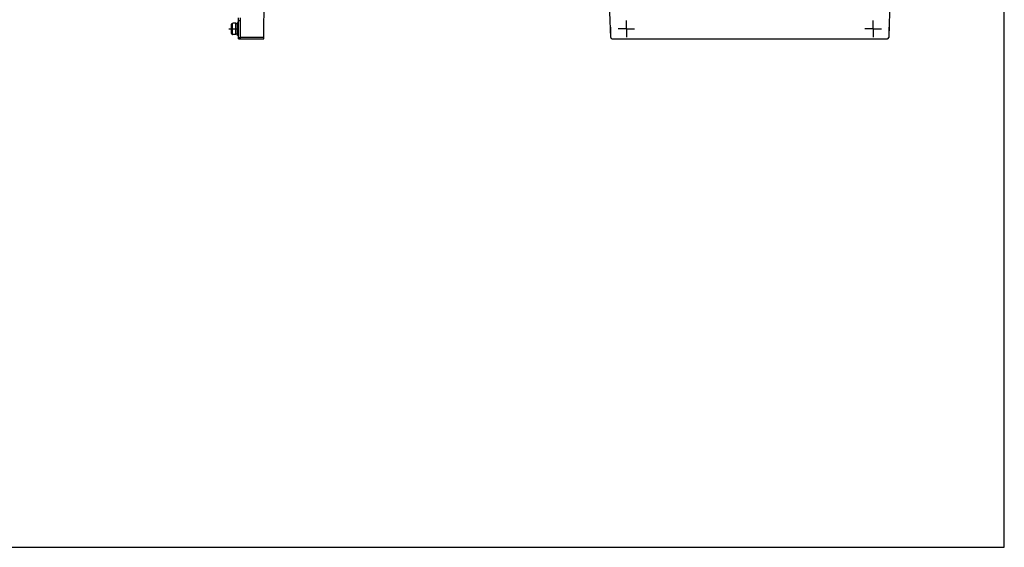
# Model space of a CAD drawing. Header units: millimetres. Extents: x 0 to 1500, y 0 to 1200.
# Tile 28 of 36: x 750 to 1500, y 0 to 402. Entities that reach past the tile are written whole.
import ezdxf

# ---------------------------------------------------------------- set-up
doc = ezdxf.new("R2010")
doc.units = ezdxf.units.MM
doc.header["$LTSCALE"] = 82.5
doc.linetypes.add('CENTER', pattern=[0.6, 0.375, -0.075, 0.075, -0.075])
doc.layers.get('0').update_dxf_attribs({"linetype": 'CONTINUOUS'})
doc.layers.add('002_AXIS', color=7, linetype='CONTINUOUS')
doc.layers.add('00_COMPONENTS', color=7, linetype='CONTINUOUS')

msp = doc.modelspace()

# ---------------------------------------------------------------- linework, layer by layer
at = {"color": 7, "linetype": 'CONTINUOUS'}
for p, q in [((1500, 0), (1500, 1200)), ((0, 0), (1500, 0))]:
    msp.add_line(p, q, dxfattribs=at)
at = {"layer": '002_AXIS', "color": 7, "linetype": 'CENTER'}
for p, q in [((1212.13, 394.7), (1212.13, 401)), ((1400.13, 394.7), (1400.13, 401)), ((909.43, 394.7), (916.63, 394.7)), ((1212.13, 394.7), (1205.83, 394.7)), ((1212.13, 394.7), (1218.43, 394.7)), ((1212.13, 394.7), (1212.13, 388.4)), ((1400.13, 394.7), (1393.83, 394.7)), ((1400.13, 394.7), (1406.43, 394.7)), ((1400.13, 394.7), (1400.13, 388.4))]:
    msp.add_line(p, q, dxfattribs=at)
at = {"layer": '00_COMPONENTS', "color": 7, "linetype": 'CONTINUOUS'}
for p, q in [((935.86, 387.2), (936.23, 430)), ((1200.3, 388.17), (1199.62, 407.55)), ((1412.63, 407.55), (1411.96, 388.17)), ((911.43, 391.18), (911.43, 398.22)), ((912.23, 398.93), (912.12, 398.93)), ((914.63, 399), (912.23, 398.95)), ((912.23, 398.93), (912.23, 398.95)), ((914.63, 390.4), (914.63, 399)), ((915.93, 398.65), (914.63, 398.65)), ((916.73, 399.6), (915.93, 399.6)), ((915.93, 389.8), (915.93, 399.6)), ((916.73, 401.2), (918.23, 401.2)), ((918.23, 387.2), (918.23, 403.15)), ((912.23, 390.48), (912.12, 390.48)), ((912.23, 390.46), (912.23, 390.48)), ((914.63, 390.4), (912.23, 390.46)), ((915.93, 390.75), (914.63, 390.75)), ((1200.03, 395.92), (1200.03, 388.2)), ((1412.23, 388.2), (1412.23, 395.92)), ((916.73, 389.8), (915.93, 389.8)), ((916.73, 388.2), (918.23, 388.2)), ((916.73, 387.2), (935.86, 387.2)), ((1200.18, 388.05), (1200.03, 388.2)), ((1201.3, 387.2), (1410.96, 387.2)), ((1412.23, 388.2), (1412.07, 388.05))]:
    msp.add_line(p, q, dxfattribs=at)
at = {"layer": '00_COMPONENTS', "color": 9, "linetype": 'CONTINUOUS'}
for p, q in [((912.12, 390.48), (912.12, 398.93)), ((935.87, 388.17), (918.23, 388.17))]:
    msp.add_line(p, q, dxfattribs=at)
at = {"layer": '00_COMPONENTS', "color": 3, "linetype": 'CONTINUOUS'}
msp.add_line((916.73, 387.2), (916.73, 403.15), dxfattribs=at)
at = {"layer": '00_COMPONENTS', "color": 7, "linetype": 'CONTINUOUS'}
for centre, start, end in [((1201.3, 388.2), 182, 270), ((1410.96, 388.2), 270, 358)]:
    msp.add_arc(centre, 1, start, end, dxfattribs=at)
for points in [[(911.43, 398.22), (911.43, 398.31), (911.47, 398.5), (911.62, 398.73), (911.85, 398.89), (912.03, 398.92), (912.12, 398.93)], [(911.43, 391.18), (911.43, 391.09), (911.47, 390.91), (911.62, 390.68), (911.85, 390.52), (912.03, 390.48), (912.12, 390.48)]]:
    msp.add_open_spline(points, degree=3, knots=[0, 0, 0, 0, 0.250023, 0.500029, 0.75002, 1, 1, 1, 1], dxfattribs=at)

doc.saveas('drawing.dxf')
